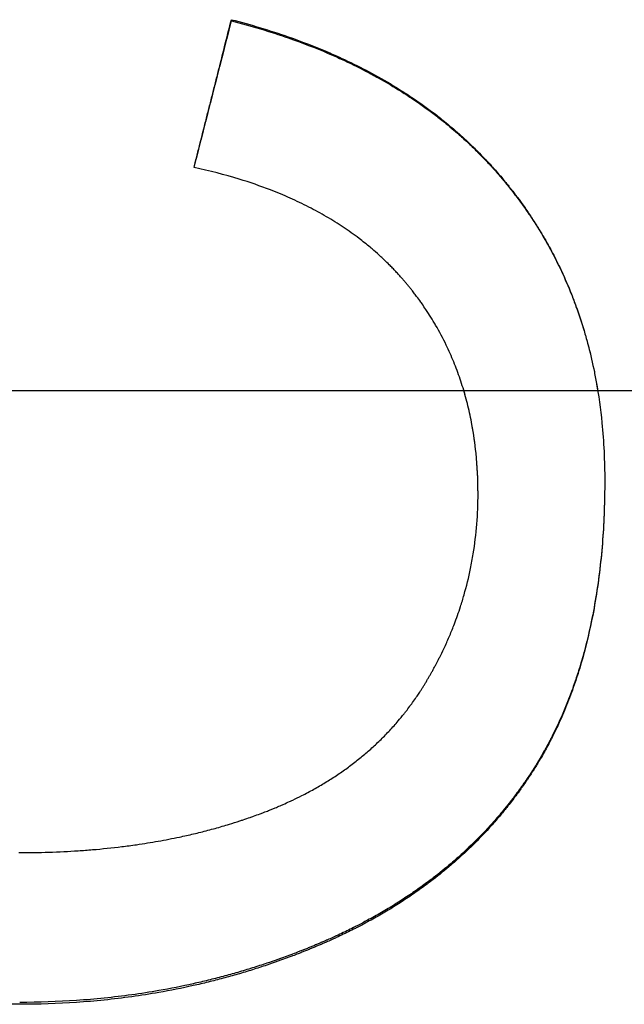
# Model space of a CAD drawing. Extents: x -0.04 to 5.95, y -3.48 to 3.49.
# Tile 8 of 12: x 0.87 to 1.13, y -0.26 to 0.16. Entities that reach past the tile are written whole.
import ezdxf

# ---------------------------------------------------------------- set-up
doc = ezdxf.new("R2010")
doc.units = 0
doc.header["$MEASUREMENT"] = 0
doc.linetypes.add('CHAIN', pattern=[0.7087, 0.4724, -0.0591, 0.1181, -0.0591])
doc.layers.get('0').update_dxf_attribs({"linetype": 'CONTINUOUS'})

msp = doc.modelspace()

# ---------------------------------------------------------------- linework, layer by layer
msp.add_line((0.96262, 0.15912), (0.96262, 0.15963))
at = {"linetype": 'CHAIN'}
msp.add_line((-0.045, 0), (5.95051, 0), dxfattribs=at)
for points, knots in [([(0.94652, 0.09602), (0.94697, 0.09779), (0.94742, 0.09956), (0.94787, 0.10132), (0.94831, 0.10309), (0.94876, 0.10486), (0.94921, 0.10663), (0.94988, 0.10928), (0.95055, 0.11193), (0.95122, 0.11458), (0.95144, 0.11546), (0.95167, 0.11635), (0.95189, 0.11723), (0.95234, 0.119), (0.95278, 0.12076), (0.95323, 0.12253), (0.95346, 0.12341), (0.95368, 0.1243), (0.9539, 0.12518), (0.95435, 0.12695), (0.9548, 0.12871), (0.95524, 0.13048), (0.95547, 0.13136), (0.95569, 0.13225), (0.95591, 0.13313), (0.95636, 0.1349), (0.95681, 0.13666), (0.95726, 0.13843), (0.95748, 0.13931), (0.9577, 0.1402), (0.95793, 0.14108), (0.9586, 0.14373), (0.95927, 0.14638), (0.95994, 0.14903), (0.96083, 0.15256), (0.96173, 0.1561), (0.96262, 0.15963)], [0, 0, 0, 0, 0.0138985, 0.0138985, 0.0138985, 0.0277971, 0.0277971, 0.0277971, 0.0486448, 0.0486448, 0.0486448, 0.0555941, 0.0555941, 0.0555941, 0.0694926, 0.0694926, 0.0694926, 0.0764419, 0.0764419, 0.0764419, 0.0903404, 0.0903404, 0.0903404, 0.0972897, 0.0972897, 0.0972897, 0.1111882, 0.1111882, 0.1111882, 0.1181375, 0.1181375, 0.1181375, 0.1389853, 0.1389853, 0.1389853, 0.1667823, 0.1667823, 0.1667823, 0.1667823]), ([(0.96262, 0.15963), (0.9711, 0.15745), (0.97924, 0.155), (0.98706, 0.15227), (0.99298, 0.1502), (0.99871, 0.14798), (1.00426, 0.14559), (1.00614, 0.14478), (1.008, 0.14396), (1.00983, 0.14311), (1.01351, 0.14142), (1.0171, 0.13966), (1.0206, 0.13782), (1.02235, 0.1369), (1.02408, 0.13596), (1.02579, 0.13501), (1.02921, 0.1331), (1.03254, 0.13111), (1.03579, 0.12906), (1.03741, 0.12803), (1.03901, 0.12698), (1.04059, 0.12592), (1.04375, 0.12379), (1.04682, 0.12158), (1.04981, 0.11931), (1.05131, 0.11817), (1.05278, 0.11701), (1.05423, 0.11584), (1.05641, 0.11407), (1.05853, 0.11227), (1.06061, 0.11042), (1.06269, 0.10858), (1.06472, 0.10669), (1.06671, 0.10476), (1.06737, 0.10412), (1.06802, 0.10347), (1.06867, 0.10282), (1.06965, 0.10185), (1.07061, 0.10086), (1.07156, 0.09986), (1.07188, 0.09953), (1.0722, 0.09919), (1.07251, 0.09886), (1.07314, 0.09819), (1.07376, 0.09751), (1.07438, 0.09683), (1.07469, 0.09649), (1.075, 0.09615), (1.0753, 0.09581), (1.07592, 0.09513), (1.07652, 0.09444), (1.07712, 0.09375), (1.07743, 0.0934), (1.07773, 0.09305), (1.07802, 0.0927), (1.07862, 0.09201), (1.07921, 0.0913), (1.0798, 0.0906), (1.08009, 0.09024), (1.08038, 0.08989), (1.08067, 0.08953), (1.08111, 0.089), (1.08154, 0.08846), (1.08197, 0.08793), (1.08211, 0.08775), (1.08225, 0.08757), (1.0824, 0.08739), (1.08268, 0.08703), (1.08296, 0.08667), (1.08325, 0.0863), (1.08339, 0.08612), (1.08353, 0.08594), (1.08367, 0.08576), (1.08409, 0.08522), (1.0845, 0.08467), (1.08492, 0.08412), (1.08519, 0.08376), (1.08547, 0.08339), (1.08574, 0.08303), (1.08656, 0.08193), (1.08736, 0.08082), (1.08816, 0.0797), (1.08868, 0.07896), (1.08921, 0.07821), (1.08972, 0.07746), (1.09075, 0.07596), (1.09176, 0.07445), (1.09274, 0.07292), (1.09324, 0.07216), (1.09372, 0.07139), (1.0942, 0.07062), (1.09516, 0.06908), (1.0961, 0.06752), (1.09701, 0.06595), (1.09747, 0.06517), (1.09792, 0.06438), (1.09836, 0.06359), (1.0997, 0.06122), (1.10098, 0.05882), (1.1022, 0.05639), (1.10302, 0.05476), (1.10381, 0.05313), (1.10458, 0.05148), (1.10612, 0.04818), (1.10756, 0.04483), (1.10891, 0.04143), (1.10959, 0.03972), (1.11024, 0.03801), (1.11086, 0.03628), (1.11212, 0.03282), (1.11328, 0.02931), (1.11434, 0.02574), (1.11487, 0.02396), (1.11538, 0.02216), (1.11586, 0.02035), (1.11683, 0.01673), (1.1177, 0.01305), (1.11848, 0.00933), (1.11887, 0.00746), (1.11923, 0.00559), (1.11957, 0.00369), (1.12061, -0.00208), (1.12143, -0.00797), (1.12203, -0.01399), (1.12283, -0.02209), (1.12323, -0.03041), (1.12323, -0.03896)], [0, 0, 0, 0, 0.162343, 0.162343, 0.162343, 0.285182, 0.285182, 0.285182, 0.326848, 0.326848, 0.326848, 0.410182, 0.410182, 0.410182, 0.451848, 0.451848, 0.451848, 0.535182, 0.535182, 0.535182, 0.576848, 0.576848, 0.576848, 0.660182, 0.660182, 0.660182, 0.701848, 0.701848, 0.701848, 0.764348, 0.764348, 0.764348, 0.826848, 0.826848, 0.826848, 0.847682, 0.847682, 0.847682, 0.878932, 0.878932, 0.878932, 0.889348, 0.889348, 0.889348, 0.910182, 0.910182, 0.910182, 0.920598, 0.920598, 0.920598, 0.941432, 0.941432, 0.941432, 0.951848, 0.951848, 0.951848, 0.972682, 0.972682, 0.972682, 0.983098, 0.983098, 0.983098, 0.998723, 0.998723, 0.998723, 1.003932, 1.003932, 1.003932, 1.014348, 1.014348, 1.014348, 1.019557, 1.019557, 1.019557, 1.035182, 1.035182, 1.035182, 1.045598, 1.045598, 1.045598, 1.076848, 1.076848, 1.076848, 1.097682, 1.097682, 1.097682, 1.139348, 1.139348, 1.139348, 1.160182, 1.160182, 1.160182, 1.201848, 1.201848, 1.201848, 1.222682, 1.222682, 1.222682, 1.285182, 1.285182, 1.285182, 1.326848, 1.326848, 1.326848, 1.410182, 1.410182, 1.410182, 1.451848, 1.451848, 1.451848, 1.535182, 1.535182, 1.535182, 1.576848, 1.576848, 1.576848, 1.660182, 1.660182, 1.660182, 1.701848, 1.701848, 1.701848, 1.82901, 1.82901, 1.82901, 2, 2, 2, 2]), ([(0.96262, 0.15912), (0.9711, 0.15695), (0.97924, 0.15451), (0.98706, 0.15179), (0.99298, 0.14973), (0.99871, 0.14751), (1.00426, 0.14513), (1.00614, 0.14433), (1.008, 0.1435), (1.00983, 0.14266), (1.01351, 0.14097), (1.0171, 0.13922), (1.0206, 0.13738), (1.02235, 0.13647), (1.02408, 0.13553), (1.02579, 0.13458), (1.02921, 0.13268), (1.03254, 0.1307), (1.03579, 0.12865), (1.03741, 0.12762), (1.03901, 0.12658), (1.04059, 0.12552), (1.04375, 0.1234), (1.04682, 0.1212), (1.04981, 0.11893), (1.05131, 0.11779), (1.05278, 0.11664), (1.05423, 0.11547), (1.05641, 0.11371), (1.05853, 0.11191), (1.06061, 0.11007), (1.06131, 0.10946), (1.06199, 0.10884), (1.06268, 0.10822), (1.06404, 0.10698), (1.06538, 0.10571), (1.06671, 0.10443), (1.06737, 0.10379), (1.06802, 0.10315), (1.06867, 0.1025), (1.06965, 0.10152), (1.07061, 0.10054), (1.07156, 0.09954), (1.07188, 0.09921), (1.0722, 0.09888), (1.07251, 0.09855), (1.07314, 0.09788), (1.07376, 0.09721), (1.07438, 0.09653), (1.07469, 0.09619), (1.075, 0.09585), (1.0753, 0.09551), (1.07592, 0.09483), (1.07652, 0.09414), (1.07712, 0.09345), (1.07743, 0.09311), (1.07773, 0.09276), (1.07802, 0.09241), (1.07847, 0.09189), (1.07892, 0.09137), (1.07936, 0.09084), (1.0795, 0.09066), (1.07965, 0.09049), (1.0798, 0.09031), (1.08009, 0.08996), (1.08038, 0.08961), (1.08067, 0.08925), (1.08082, 0.08907), (1.08096, 0.0889), (1.08111, 0.08872), (1.08139, 0.08836), (1.08168, 0.08801), (1.08197, 0.08765), (1.08211, 0.08747), (1.08225, 0.08729), (1.0824, 0.08711), (1.08268, 0.08675), (1.08296, 0.08639), (1.08325, 0.08603), (1.08339, 0.08585), (1.08353, 0.08567), (1.08367, 0.08549), (1.08409, 0.08495), (1.0845, 0.0844), (1.08492, 0.08386), (1.08519, 0.08349), (1.08547, 0.08313), (1.08574, 0.08276), (1.08656, 0.08167), (1.08736, 0.08056), (1.08816, 0.07945), (1.08868, 0.07871), (1.08921, 0.07797), (1.08972, 0.07722), (1.09075, 0.07572), (1.09176, 0.07421), (1.09274, 0.07269), (1.09324, 0.07193), (1.09372, 0.07116), (1.0942, 0.0704), (1.09516, 0.06886), (1.0961, 0.06731), (1.09701, 0.06575), (1.09747, 0.06497), (1.09792, 0.06418), (1.09836, 0.06339), (1.0997, 0.06103), (1.10098, 0.05863), (1.1022, 0.05621), (1.10302, 0.05459), (1.10381, 0.05296), (1.10458, 0.05132), (1.10612, 0.04803), (1.10756, 0.04469), (1.10891, 0.0413), (1.10959, 0.0396), (1.11024, 0.03789), (1.11086, 0.03616), (1.11212, 0.03272), (1.11328, 0.02921), (1.11434, 0.02566), (1.11487, 0.02388), (1.11538, 0.02209), (1.11586, 0.02029), (1.11683, 0.01668), (1.1177, 0.01301), (1.11848, 0.0093), (1.11887, 0.00744), (1.11923, 0.00557), (1.11957, 0.00368), (1.11979, 0.00246), (1.12, 0.00123), (1.12021, 0)], [0, 0, 0, 0, 0.162343, 0.162343, 0.162343, 0.285182, 0.285182, 0.285182, 0.326848, 0.326848, 0.326848, 0.410182, 0.410182, 0.410182, 0.451848, 0.451848, 0.451848, 0.535182, 0.535182, 0.535182, 0.576848, 0.576848, 0.576848, 0.660182, 0.660182, 0.660182, 0.701848, 0.701848, 0.701848, 0.764348, 0.764348, 0.764348, 0.785182, 0.785182, 0.785182, 0.826848, 0.826848, 0.826848, 0.847682, 0.847682, 0.847682, 0.878932, 0.878932, 0.878932, 0.889348, 0.889348, 0.889348, 0.910182, 0.910182, 0.910182, 0.920598, 0.920598, 0.920598, 0.941432, 0.941432, 0.941432, 0.951848, 0.951848, 0.951848, 0.967473, 0.967473, 0.967473, 0.972682, 0.972682, 0.972682, 0.983098, 0.983098, 0.983098, 0.988307, 0.988307, 0.988307, 0.998723, 0.998723, 0.998723, 1.003932, 1.003932, 1.003932, 1.014348, 1.014348, 1.014348, 1.019557, 1.019557, 1.019557, 1.035182, 1.035182, 1.035182, 1.045598, 1.045598, 1.045598, 1.076848, 1.076848, 1.076848, 1.097682, 1.097682, 1.097682, 1.139348, 1.139348, 1.139348, 1.160182, 1.160182, 1.160182, 1.201848, 1.201848, 1.201848, 1.222682, 1.222682, 1.222682, 1.285182, 1.285182, 1.285182, 1.326848, 1.326848, 1.326848, 1.410182, 1.410182, 1.410182, 1.451848, 1.451848, 1.451848, 1.535182, 1.535182, 1.535182, 1.576848, 1.576848, 1.576848, 1.660182, 1.660182, 1.660182, 1.701848, 1.701848, 1.701848, 1.728858, 1.728858, 1.728858, 1.728858]), ([(1.06872, -0.04445), (1.06872, -0.03852), (1.06843, -0.03273), (1.06787, -0.0271), (1.06744, -0.02288), (1.06685, -0.01874), (1.06611, -0.01469), (1.06586, -0.01334), (1.06559, -0.012), (1.0653, -0.01067), (1.06474, -0.00801), (1.0641, -0.00538), (1.06338, -0.0028), (1.06303, -0.0015), (1.06265, -0.00022), (1.06226, 0.00105), (1.06148, 0.0036), (1.06063, 0.00611), (1.0597, 0.00858), (1.05924, 0.00982), (1.05876, 0.01105), (1.05826, 0.01226), (1.05727, 0.0147), (1.0562, 0.01709), (1.05506, 0.01945), (1.05364, 0.0224), (1.0521, 0.02529), (1.05046, 0.02811), (1.05013, 0.02868), (1.0498, 0.02924), (1.04946, 0.0298), (1.04878, 0.03093), (1.04809, 0.03204), (1.04738, 0.03314), (1.04702, 0.03369), (1.04666, 0.03424), (1.0463, 0.03479), (1.04575, 0.03561), (1.04519, 0.03642), (1.04463, 0.03723), (1.04444, 0.0375), (1.04425, 0.03777), (1.04406, 0.03804), (1.04348, 0.03884), (1.0429, 0.03964), (1.04231, 0.04044), (1.04191, 0.04097), (1.04151, 0.04149), (1.04111, 0.04202), (1.0409, 0.04228), (1.0407, 0.04254), (1.0405, 0.04281), (1.04019, 0.0432), (1.03988, 0.04359), (1.03957, 0.04398), (1.03926, 0.04437), (1.03894, 0.04475), (1.03862, 0.04514), (1.03831, 0.04553), (1.03799, 0.04591), (1.03767, 0.0463), (1.03735, 0.04668), (1.03702, 0.04706), (1.03669, 0.04744), (1.03659, 0.04757), (1.03648, 0.0477), (1.03637, 0.04782), (1.03604, 0.0482), (1.03571, 0.04858), (1.03537, 0.04895), (1.03515, 0.0492), (1.03493, 0.04945), (1.03471, 0.0497), (1.03426, 0.05019), (1.0338, 0.05069), (1.03335, 0.05117), (1.03312, 0.05142), (1.03289, 0.05166), (1.03266, 0.05191), (1.0322, 0.05239), (1.03173, 0.05287), (1.03126, 0.05335), (1.03102, 0.05359), (1.03079, 0.05383), (1.03055, 0.05407), (1.02984, 0.05478), (1.02912, 0.05549), (1.02839, 0.05618), (1.0279, 0.05665), (1.02741, 0.05711), (1.02691, 0.05757), (1.02592, 0.05848), (1.02491, 0.05939), (1.02388, 0.06028), (1.02337, 0.06072), (1.02285, 0.06116), (1.02233, 0.0616), (1.02076, 0.06291), (1.01915, 0.06419), (1.01751, 0.06544), (1.01641, 0.06628), (1.0153, 0.0671), (1.01417, 0.0679), (1.0119, 0.06951), (1.00957, 0.07107), (1.00717, 0.07257), (1.00597, 0.07332), (1.00475, 0.07406), (1.00351, 0.07478), (1.00104, 0.07623), (0.9985, 0.07762), (0.99589, 0.07896), (0.99459, 0.07963), (0.99327, 0.08028), (0.99193, 0.08092), (0.98925, 0.08221), (0.9865, 0.08343), (0.98368, 0.0846), (0.98227, 0.08519), (0.98084, 0.08576), (0.9794, 0.08632), (0.97507, 0.08799), (0.97058, 0.08955), (0.96593, 0.09097), (0.95974, 0.09288), (0.95327, 0.09456), (0.94652, 0.09602)], [0, 0, 0, 0, 0.166667, 0.166667, 0.166667, 0.291667, 0.291667, 0.291667, 0.333333, 0.333333, 0.333333, 0.416667, 0.416667, 0.416667, 0.458333, 0.458333, 0.458333, 0.541667, 0.541667, 0.541667, 0.583333, 0.583333, 0.583333, 0.666667, 0.666667, 0.666667, 0.770833, 0.770833, 0.770833, 0.791667, 0.791667, 0.791667, 0.833333, 0.833333, 0.833333, 0.854167, 0.854167, 0.854167, 0.885417, 0.885417, 0.885417, 0.895833, 0.895833, 0.895833, 0.927083, 0.927083, 0.927083, 0.947917, 0.947917, 0.947917, 0.958333, 0.958333, 0.958333, 0.973958, 0.973958, 0.973958, 0.989583, 0.989583, 0.989583, 1.005208, 1.005208, 1.005208, 1.020833, 1.020833, 1.020833, 1.026042, 1.026042, 1.026042, 1.041667, 1.041667, 1.041667, 1.052083, 1.052083, 1.052083, 1.072917, 1.072917, 1.072917, 1.083333, 1.083333, 1.083333, 1.104167, 1.104167, 1.104167, 1.114583, 1.114583, 1.114583, 1.145833, 1.145833, 1.145833, 1.166667, 1.166667, 1.166667, 1.208333, 1.208333, 1.208333, 1.229167, 1.229167, 1.229167, 1.291667, 1.291667, 1.291667, 1.333333, 1.333333, 1.333333, 1.416667, 1.416667, 1.416667, 1.458333, 1.458333, 1.458333, 1.541667, 1.541667, 1.541667, 1.583333, 1.583333, 1.583333, 1.666667, 1.666667, 1.666667, 1.708333, 1.708333, 1.708333, 1.833333, 1.833333, 1.833333, 2, 2, 2, 2]), ([(1.06872, -0.04431), (1.06872, -0.03839), (1.06843, -0.03263), (1.06787, -0.02702), (1.06744, -0.02281), (1.06685, -0.01868), (1.06611, -0.01465), (1.06586, -0.0133), (1.06559, -0.01196), (1.0653, -0.01064), (1.06474, -0.00798), (1.0641, -0.00537), (1.06338, -0.00279), (1.06313, -0.00185), (1.06286, -0.00092), (1.06258, 0)], [0, 0, 0, 0, 0.1666667, 0.1666667, 0.1666667, 0.2916667, 0.2916667, 0.2916667, 0.3333333, 0.3333333, 0.3333333, 0.4166667, 0.4166667, 0.4166667, 0.4468698, 0.4468698, 0.4468698, 0.4468698]), ([(0.87152, -0.26439), (0.86278, -0.26439), (0.85422, -0.26409), (0.84586, -0.26351), (0.83945, -0.26306), (0.83316, -0.26244), (0.82698, -0.26165), (0.82484, -0.26138), (0.8227, -0.26108), (0.82058, -0.26077), (0.81634, -0.26013), (0.81216, -0.25942), (0.80803, -0.25862), (0.80597, -0.25822), (0.80391, -0.2578), (0.80188, -0.25736), (0.79769, -0.25645), (0.79355, -0.25546), (0.78947, -0.25438), (0.78738, -0.25382), (0.7853, -0.25324), (0.78323, -0.25264), (0.78014, -0.25173), (0.77707, -0.25078), (0.77405, -0.24977), (0.77102, -0.24876), (0.76803, -0.2477), (0.76507, -0.24658), (0.76408, -0.24621), (0.7631, -0.24584), (0.76212, -0.24545), (0.76063, -0.24487), (0.75915, -0.24428), (0.75768, -0.24367), (0.75718, -0.24346), (0.75667, -0.24325), (0.75617, -0.24304), (0.75517, -0.24261), (0.75417, -0.24218), (0.75317, -0.24174), (0.75267, -0.24153), (0.75217, -0.24131), (0.75168, -0.24108), (0.75069, -0.24064), (0.7497, -0.24019), (0.74872, -0.23974), (0.74822, -0.23951), (0.74773, -0.23928), (0.74724, -0.23905), (0.74651, -0.2387), (0.74578, -0.23835), (0.74505, -0.238), (0.74432, -0.23764), (0.74359, -0.23729), (0.74287, -0.23693), (0.74214, -0.23657), (0.74142, -0.2362), (0.7407, -0.23583), (0.74046, -0.23571), (0.74022, -0.23559), (0.73998, -0.23546), (0.7395, -0.23522), (0.73902, -0.23497), (0.73855, -0.23472), (0.73831, -0.2346), (0.73807, -0.23447), (0.73783, -0.23435), (0.73712, -0.23397), (0.73642, -0.23359), (0.73571, -0.23321), (0.73524, -0.23295), (0.73477, -0.2327), (0.73431, -0.23244), (0.73291, -0.23167), (0.73152, -0.23089), (0.73014, -0.23009), (0.72923, -0.22956), (0.72832, -0.22902), (0.72742, -0.22848), (0.72557, -0.22738), (0.72375, -0.22625), (0.72195, -0.2251), (0.72104, -0.22451), (0.72013, -0.22392), (0.71922, -0.22332), (0.71742, -0.22213), (0.71564, -0.22091), (0.71388, -0.21967), (0.713, -0.21905), (0.71213, -0.21842), (0.71127, -0.21779), (0.70867, -0.21589), (0.70614, -0.21394), (0.70366, -0.21193), (0.70201, -0.2106), (0.70039, -0.20924), (0.69879, -0.20786), (0.69553, -0.20505), (0.69238, -0.20213), (0.68933, -0.19913), (0.68778, -0.1976), (0.68626, -0.19604), (0.68476, -0.19446), (0.68252, -0.19209), (0.68034, -0.18966), (0.67823, -0.18717), (0.67752, -0.18635), (0.67682, -0.18551), (0.67613, -0.18467), (0.67475, -0.18299), (0.6734, -0.18128), (0.67207, -0.17955), (0.67141, -0.17869), (0.67075, -0.17781), (0.6701, -0.17694), (0.6688, -0.17518), (0.66753, -0.1734), (0.66629, -0.1716), (0.66567, -0.1707), (0.66506, -0.16979), (0.66445, -0.16887), (0.66354, -0.1675), (0.66264, -0.16612), (0.66177, -0.16472), (0.66147, -0.16425), (0.66118, -0.16378), (0.66089, -0.16331), (0.66046, -0.16261), (0.66003, -0.1619), (0.6596, -0.16119), (0.65946, -0.16095), (0.65932, -0.16072), (0.65918, -0.16048), (0.65889, -0.16), (0.65861, -0.15952), (0.65833, -0.15905), (0.65819, -0.15881), (0.65806, -0.15857), (0.65792, -0.15833), (0.65764, -0.15785), (0.65736, -0.15736), (0.65709, -0.15688), (0.65695, -0.15664), (0.65682, -0.1564), (0.65668, -0.15615), (0.65641, -0.15567), (0.65614, -0.15518), (0.65587, -0.15469), (0.65574, -0.15445), (0.6556, -0.1542), (0.65547, -0.15396), (0.6552, -0.15347), (0.65494, -0.15298), (0.65467, -0.15249), (0.65454, -0.15224), (0.65441, -0.152), (0.65428, -0.15175), (0.65402, -0.15126), (0.65376, -0.15077), (0.6535, -0.15028), (0.65337, -0.15003), (0.65325, -0.14978), (0.65312, -0.14954), (0.65274, -0.1488), (0.65236, -0.14805), (0.65198, -0.14731), (0.65173, -0.14682), (0.65148, -0.14632), (0.65124, -0.14582), (0.65074, -0.14483), (0.65026, -0.14383), (0.64978, -0.14283), (0.64954, -0.14233), (0.64931, -0.14183), (0.64907, -0.14133), (0.64837, -0.13984), (0.64769, -0.13834), (0.64702, -0.13684), (0.64658, -0.13584), (0.64614, -0.13484), (0.64572, -0.13384), (0.64486, -0.13183), (0.64403, -0.12981), (0.64323, -0.12778), (0.64284, -0.12677), (0.64244, -0.12575), (0.64206, -0.12473), (0.64129, -0.12269), (0.64055, -0.12064), (0.63984, -0.11858), (0.63948, -0.11755), (0.63914, -0.11651), (0.6388, -0.11548), (0.63811, -0.11341), (0.63746, -0.11132), (0.63684, -0.10923), (0.63652, -0.10818), (0.63622, -0.10713), (0.63592, -0.10608), (0.63466, -0.1016), (0.63352, -0.09708), (0.63252, -0.0925), (0.63175, -0.089), (0.63106, -0.08548), (0.63045, -0.08192), (0.62922, -0.07481), (0.6283, -0.06758), (0.62769, -0.06024), (0.62708, -0.0529), (0.62677, -0.04544), (0.62677, -0.03786)], [0, 0, 0, 0, 0.174978, 0.174978, 0.174978, 0.309062, 0.309062, 0.309062, 0.355658, 0.355658, 0.355658, 0.448848, 0.448848, 0.448848, 0.495444, 0.495444, 0.495444, 0.591349, 0.591349, 0.591349, 0.640659, 0.640659, 0.640659, 0.714625, 0.714625, 0.714625, 0.78859, 0.78859, 0.78859, 0.813245, 0.813245, 0.813245, 0.850761, 0.850761, 0.850761, 0.863622, 0.863622, 0.863622, 0.889345, 0.889345, 0.889345, 0.902206, 0.902206, 0.902206, 0.927929, 0.927929, 0.927929, 0.94079, 0.94079, 0.94079, 0.960082, 0.960082, 0.960082, 0.979374, 0.979374, 0.979374, 0.998665, 0.998665, 0.998665, 1.005096, 1.005096, 1.005096, 1.017957, 1.017957, 1.017957, 1.024388, 1.024388, 1.024388, 1.04368, 1.04368, 1.04368, 1.056541, 1.056541, 1.056541, 1.095125, 1.095125, 1.095125, 1.120847, 1.120847, 1.120847, 1.173374, 1.173374, 1.173374, 1.200178, 1.200178, 1.200178, 1.253787, 1.253787, 1.253787, 1.280591, 1.280591, 1.280591, 1.361005, 1.361005, 1.361005, 1.414613, 1.414613, 1.414613, 1.523863, 1.523863, 1.523863, 1.579503, 1.579503, 1.579503, 1.662964, 1.662964, 1.662964, 1.690784, 1.690784, 1.690784, 1.746425, 1.746425, 1.746425, 1.774245, 1.774245, 1.774245, 1.829849, 1.829849, 1.829849, 1.857632, 1.857632, 1.857632, 1.899307, 1.899307, 1.899307, 1.913198, 1.913198, 1.913198, 1.934036, 1.934036, 1.934036, 1.940982, 1.940982, 1.940982, 1.954873, 1.954873, 1.954873, 1.961819, 1.961819, 1.961819, 1.975711, 1.975711, 1.975711, 1.982656, 1.982656, 1.982656, 1.996548, 1.996548, 1.996548, 2.003494, 2.003494, 2.003494, 2.017386, 2.017386, 2.017386, 2.024331, 2.024331, 2.024331, 2.038223, 2.038223, 2.038223, 2.045169, 2.045169, 2.045169, 2.066006, 2.066006, 2.066006, 2.079898, 2.079898, 2.079898, 2.107681, 2.107681, 2.107681, 2.121573, 2.121573, 2.121573, 2.162897, 2.162897, 2.162897, 2.190329, 2.190329, 2.190329, 2.245194, 2.245194, 2.245194, 2.272626, 2.272626, 2.272626, 2.327491, 2.327491, 2.327491, 2.354923, 2.354923, 2.354923, 2.409788, 2.409788, 2.409788, 2.437221, 2.437221, 2.437221, 2.553878, 2.553878, 2.553878, 2.643102, 2.643102, 2.643102, 2.821551, 2.821551, 2.821551, 3, 3, 3, 3]), ([(1.12323, -0.03896), (1.12323, -0.04764), (1.12293, -0.05604), (1.12233, -0.06417), (1.12169, -0.07274), (1.12073, -0.08101), (1.11943, -0.08897), (1.11875, -0.09313), (1.11798, -0.09721), (1.11712, -0.10121), (1.11579, -0.10741), (1.11424, -0.1134), (1.11247, -0.1192), (1.11184, -0.12125), (1.11119, -0.12328), (1.1105, -0.12528), (1.10948, -0.12829), (1.1084, -0.13124), (1.10725, -0.13413), (1.10687, -0.13509), (1.10648, -0.13605), (1.10609, -0.137), (1.1053, -0.1389), (1.10448, -0.14078), (1.10363, -0.14264), (1.10321, -0.14356), (1.10278, -0.14448), (1.10234, -0.1454), (1.10167, -0.14681), (1.10098, -0.1482), (1.10028, -0.14958), (1.10003, -0.15006), (1.09978, -0.15055), (1.09953, -0.15103), (1.09903, -0.15199), (1.09852, -0.15294), (1.098, -0.15389), (1.09774, -0.15436), (1.09748, -0.15483), (1.09721, -0.1553), (1.09669, -0.15624), (1.09615, -0.15717), (1.09561, -0.15809), (1.09534, -0.15855), (1.09506, -0.15902), (1.09479, -0.15947), (1.09438, -0.16016), (1.09396, -0.16084), (1.09354, -0.16152), (1.0934, -0.16175), (1.09325, -0.16198), (1.09311, -0.1622), (1.09283, -0.16265), (1.09254, -0.1631), (1.09226, -0.16355), (1.09211, -0.16377), (1.09197, -0.164), (1.09182, -0.16422), (1.09153, -0.16467), (1.09124, -0.16511), (1.09095, -0.16555), (1.0908, -0.16577), (1.09066, -0.16599), (1.09051, -0.16621), (1.09021, -0.16666), (1.08992, -0.16709), (1.08962, -0.16753), (1.08947, -0.16775), (1.08932, -0.16797), (1.08917, -0.16819), (1.08872, -0.16884), (1.08827, -0.1695), (1.08781, -0.17014), (1.0875, -0.17058), (1.08719, -0.17101), (1.08689, -0.17144), (1.08627, -0.17229), (1.08564, -0.17315), (1.08501, -0.17399), (1.08469, -0.17442), (1.08438, -0.17484), (1.08406, -0.17526), (1.08342, -0.1761), (1.08277, -0.17694), (1.08212, -0.17777), (1.08179, -0.17818), (1.08146, -0.17859), (1.08113, -0.17901), (1.08012, -0.18027), (1.07909, -0.18152), (1.07804, -0.18275), (1.07734, -0.18358), (1.07662, -0.18441), (1.0759, -0.18523), (1.07446, -0.18687), (1.07299, -0.18848), (1.07149, -0.19007), (1.07074, -0.19086), (1.06998, -0.19165), (1.06921, -0.19243), (1.06692, -0.19478), (1.06455, -0.19707), (1.06212, -0.1993), (1.06049, -0.20079), (1.05884, -0.20225), (1.05716, -0.20369), (1.05465, -0.20584), (1.05207, -0.20792), (1.04943, -0.20996), (1.04856, -0.21062), (1.04769, -0.21129), (1.0468, -0.21194), (1.04504, -0.21325), (1.04324, -0.21454), (1.04142, -0.2158), (1.04051, -0.21644), (1.03959, -0.21706), (1.03866, -0.21768), (1.03681, -0.21892), (1.03492, -0.22014), (1.03301, -0.22133), (1.03206, -0.22193), (1.03109, -0.22252), (1.03012, -0.2231), (1.02818, -0.22427), (1.02621, -0.22541), (1.02421, -0.22653), (1.02322, -0.22709), (1.02221, -0.22765), (1.02119, -0.22819), (1.0197, -0.229), (1.0182, -0.22979), (1.01667, -0.23057), (1.01619, -0.23082), (1.0157, -0.23107), (1.01521, -0.23132), (1.01422, -0.23181), (1.01324, -0.2323), (1.01224, -0.23279), (1.01175, -0.23303), (1.01125, -0.23327), (1.01075, -0.23351), (1.00975, -0.23399), (1.00874, -0.23446), (1.00772, -0.23493), (1.00722, -0.23516), (1.00671, -0.23539), (1.0062, -0.23562), (1.00543, -0.23597), (1.00466, -0.23632), (1.00389, -0.23666), (1.00364, -0.23677), (1.00338, -0.23688), (1.00312, -0.237), (1.0026, -0.23722), (1.00208, -0.23745), (1.00156, -0.23767), (1.0013, -0.23778), (1.00104, -0.23789), (1.00078, -0.238), (1.00026, -0.23823), (0.99974, -0.23845), (0.99922, -0.23867), (0.99895, -0.23878), (0.99869, -0.23889), (0.99843, -0.23899), (0.99791, -0.23921), (0.99738, -0.23943), (0.99686, -0.23964), (0.99659, -0.23975), (0.99633, -0.23986), (0.99607, -0.23996), (0.99554, -0.24018), (0.99502, -0.24039), (0.99449, -0.2406), (0.99423, -0.24071), (0.99397, -0.24081), (0.9937, -0.24091), (0.99317, -0.24112), (0.99265, -0.24133), (0.99212, -0.24154), (0.99186, -0.24164), (0.99159, -0.24174), (0.99133, -0.24185), (0.99053, -0.24215), (0.98974, -0.24246), (0.98895, -0.24276), (0.98842, -0.24296), (0.98789, -0.24316), (0.98735, -0.24335), (0.98629, -0.24375), (0.98523, -0.24414), (0.98416, -0.24452), (0.98363, -0.24471), (0.98309, -0.2449), (0.98256, -0.24509), (0.981, -0.24564), (0.97943, -0.24619), (0.97785, -0.24671), (0.97682, -0.24706), (0.97578, -0.2474), (0.97474, -0.24774), (0.97266, -0.24841), (0.97057, -0.24907), (0.96848, -0.2497), (0.96743, -0.25001), (0.96638, -0.25032), (0.96533, -0.25063), (0.96322, -0.25124), (0.96111, -0.25183), (0.959, -0.25239), (0.95794, -0.25267), (0.95688, -0.25295), (0.95581, -0.25322), (0.95369, -0.25377), (0.95155, -0.25429), (0.94941, -0.25479), (0.94834, -0.25504), (0.94727, -0.25529), (0.94619, -0.25553), (0.94131, -0.25662), (0.93638, -0.2576), (0.93142, -0.25847), (0.92755, -0.25915), (0.92365, -0.25976), (0.91973, -0.2603), (0.91189, -0.26138), (0.90395, -0.2622), (0.89592, -0.26274), (0.88788, -0.26328), (0.87975, -0.26355), (0.87152, -0.26355)], [0.000796, 0.000796, 0.000796, 0.000796, 0.169201, 0.169201, 0.169201, 0.346633, 0.346633, 0.346633, 0.439465, 0.439465, 0.439465, 0.583228, 0.583228, 0.583228, 0.634158, 0.634158, 0.634158, 0.710554, 0.710554, 0.710554, 0.73602, 0.73602, 0.73602, 0.78695, 0.78695, 0.78695, 0.812416, 0.812416, 0.812416, 0.851649, 0.851649, 0.851649, 0.865418, 0.865418, 0.865418, 0.892955, 0.892955, 0.892955, 0.906724, 0.906724, 0.906724, 0.934261, 0.934261, 0.934261, 0.94803, 0.94803, 0.94803, 0.968683, 0.968683, 0.968683, 0.975567, 0.975567, 0.975567, 0.989336, 0.989336, 0.989336, 0.99622, 0.99622, 0.99622, 1.009989, 1.009989, 1.009989, 1.016873, 1.016873, 1.016873, 1.030642, 1.030642, 1.030642, 1.037526, 1.037526, 1.037526, 1.058179, 1.058179, 1.058179, 1.071948, 1.071948, 1.071948, 1.099485, 1.099485, 1.099485, 1.113254, 1.113254, 1.113254, 1.140791, 1.140791, 1.140791, 1.154559, 1.154559, 1.154559, 1.19677, 1.19677, 1.19677, 1.225212, 1.225212, 1.225212, 1.282097, 1.282097, 1.282097, 1.310539, 1.310539, 1.310539, 1.395865, 1.395865, 1.395865, 1.452749, 1.452749, 1.452749, 1.537474, 1.537474, 1.537474, 1.565314, 1.565314, 1.565314, 1.620994, 1.620994, 1.620994, 1.648834, 1.648834, 1.648834, 1.704514, 1.704514, 1.704514, 1.732354, 1.732354, 1.732354, 1.788034, 1.788034, 1.788034, 1.815874, 1.815874, 1.815874, 1.856823, 1.856823, 1.856823, 1.869932, 1.869932, 1.869932, 1.896149, 1.896149, 1.896149, 1.909257, 1.909257, 1.909257, 1.935474, 1.935474, 1.935474, 1.948583, 1.948583, 1.948583, 1.968245, 1.968245, 1.968245, 1.9748, 1.9748, 1.9748, 1.987908, 1.987908, 1.987908, 1.994463, 1.994463, 1.994463, 2.007571, 2.007571, 2.007571, 2.014125, 2.014125, 2.014125, 2.027234, 2.027234, 2.027234, 2.033788, 2.033788, 2.033788, 2.046897, 2.046897, 2.046897, 2.053451, 2.053451, 2.053451, 2.066559, 2.066559, 2.066559, 2.073114, 2.073114, 2.073114, 2.092776, 2.092776, 2.092776, 2.105885, 2.105885, 2.105885, 2.132102, 2.132102, 2.132102, 2.14521, 2.14521, 2.14521, 2.183608, 2.183608, 2.183608, 2.208896, 2.208896, 2.208896, 2.259473, 2.259473, 2.259473, 2.284762, 2.284762, 2.284762, 2.335339, 2.335339, 2.335339, 2.360627, 2.360627, 2.360627, 2.411204, 2.411204, 2.411204, 2.436493, 2.436493, 2.436493, 2.551484, 2.551484, 2.551484, 2.641187, 2.641187, 2.641187, 2.820594, 2.820594, 2.820594, 3, 3, 3, 3]), ([(1.12323, -0.03896), (1.12323, -0.04771), (1.12293, -0.05618), (1.12233, -0.06438), (1.12169, -0.07297), (1.12073, -0.08126), (1.11943, -0.08925), (1.11875, -0.09343), (1.11798, -0.09752), (1.11712, -0.10153), (1.11579, -0.10775), (1.11424, -0.11376), (1.11247, -0.11958), (1.11184, -0.12163), (1.11119, -0.12367), (1.1105, -0.12568), (1.10948, -0.12869), (1.1084, -0.13165), (1.10725, -0.13455), (1.10611, -0.13745), (1.1049, -0.1403), (1.10363, -0.14309), (1.10321, -0.14402), (1.10278, -0.14494), (1.10234, -0.14586), (1.10167, -0.14727), (1.10098, -0.14867), (1.10028, -0.15005), (1.10003, -0.15054), (1.09978, -0.15102), (1.09953, -0.1515), (1.09903, -0.15247), (1.09852, -0.15342), (1.098, -0.15437), (1.09774, -0.15485), (1.09748, -0.15532), (1.09721, -0.15579), (1.09669, -0.15673), (1.09615, -0.15767), (1.09561, -0.15859), (1.09534, -0.15906), (1.09506, -0.15952), (1.09479, -0.15998), (1.09438, -0.16067), (1.09396, -0.16135), (1.09354, -0.16204), (1.09311, -0.16272), (1.09269, -0.16339), (1.09226, -0.16407), (1.09183, -0.16474), (1.09139, -0.16541), (1.09095, -0.16608), (1.0908, -0.1663), (1.09066, -0.16652), (1.09051, -0.16674), (1.09021, -0.16718), (1.08992, -0.16762), (1.08962, -0.16806), (1.08947, -0.16828), (1.08932, -0.1685), (1.08917, -0.16872), (1.08872, -0.16938), (1.08827, -0.17003), (1.08781, -0.17068), (1.0875, -0.17112), (1.08719, -0.17155), (1.08689, -0.17198), (1.08627, -0.17284), (1.08564, -0.1737), (1.08501, -0.17455), (1.08469, -0.17497), (1.08438, -0.17539), (1.08406, -0.17582), (1.08342, -0.17666), (1.08277, -0.1775), (1.08212, -0.17833), (1.08179, -0.17875), (1.08146, -0.17916), (1.08113, -0.17957), (1.08012, -0.18084), (1.07909, -0.18209), (1.07804, -0.18333), (1.07734, -0.18416), (1.07662, -0.18499), (1.0759, -0.18581), (1.07446, -0.18746), (1.07299, -0.18908), (1.07149, -0.19067), (1.07074, -0.19147), (1.06998, -0.19226), (1.06921, -0.19304), (1.06692, -0.1954), (1.06455, -0.19769), (1.06212, -0.19993), (1.06049, -0.20143), (1.05884, -0.2029), (1.05716, -0.20434), (1.05465, -0.20649), (1.05207, -0.20858), (1.04943, -0.21062), (1.04856, -0.21129), (1.04769, -0.21196), (1.0468, -0.21261), (1.04504, -0.21393), (1.04324, -0.21522), (1.04142, -0.21649), (1.04051, -0.21712), (1.03959, -0.21775), (1.03866, -0.21837), (1.03681, -0.21962), (1.03492, -0.22084), (1.03301, -0.22203), (1.03206, -0.22263), (1.03109, -0.22322), (1.03012, -0.22381), (1.02818, -0.22498), (1.02621, -0.22613), (1.02421, -0.22725), (1.02322, -0.22781), (1.02221, -0.22837), (1.02119, -0.22892), (1.0197, -0.22973), (1.0182, -0.23052), (1.01667, -0.2313), (1.01619, -0.23156), (1.0157, -0.2318), (1.01521, -0.23205), (1.01422, -0.23255), (1.01324, -0.23304), (1.01224, -0.23352), (1.01175, -0.23377), (1.01125, -0.23401), (1.01075, -0.23425), (1.00975, -0.23473), (1.00874, -0.2352), (1.00772, -0.23567), (1.00722, -0.23591), (1.00671, -0.23614), (1.0062, -0.23637), (1.00543, -0.23672), (1.00466, -0.23706), (1.00389, -0.23741), (1.00364, -0.23752), (1.00338, -0.23763), (1.00312, -0.23775), (1.0026, -0.23797), (1.00208, -0.2382), (1.00156, -0.23842), (1.0013, -0.23854), (1.00104, -0.23865), (1.00078, -0.23876), (1.00026, -0.23898), (0.99974, -0.2392), (0.99922, -0.23942), (0.99895, -0.23953), (0.99869, -0.23964), (0.99843, -0.23975), (0.99791, -0.23997), (0.99738, -0.24019), (0.99686, -0.2404), (0.99659, -0.24051), (0.99633, -0.24062), (0.99607, -0.24072), (0.99554, -0.24094), (0.99502, -0.24115), (0.99449, -0.24136), (0.99423, -0.24147), (0.99397, -0.24157), (0.9937, -0.24168), (0.99317, -0.24189), (0.99265, -0.2421), (0.99212, -0.2423), (0.99186, -0.24241), (0.99159, -0.24251), (0.99133, -0.24261), (0.99053, -0.24292), (0.98974, -0.24322), (0.98895, -0.24353), (0.98842, -0.24373), (0.98789, -0.24393), (0.98735, -0.24413), (0.98629, -0.24452), (0.98523, -0.24491), (0.98416, -0.2453), (0.98363, -0.24549), (0.98309, -0.24568), (0.98256, -0.24587), (0.981, -0.24642), (0.97943, -0.24697), (0.97785, -0.2475), (0.97682, -0.24784), (0.97578, -0.24819), (0.97474, -0.24853), (0.97266, -0.2492), (0.97057, -0.24986), (0.96848, -0.25049), (0.96743, -0.25081), (0.96638, -0.25112), (0.96533, -0.25142), (0.96322, -0.25203), (0.96111, -0.25262), (0.959, -0.25319), (0.95794, -0.25348), (0.95688, -0.25375), (0.95581, -0.25403), (0.95369, -0.25457), (0.95155, -0.2551), (0.94941, -0.2556), (0.94834, -0.25585), (0.94727, -0.2561), (0.94619, -0.25634), (0.94131, -0.25743), (0.93638, -0.25842), (0.93142, -0.25929), (0.92755, -0.25997), (0.92365, -0.26058), (0.91973, -0.26112), (0.91189, -0.26221), (0.90395, -0.26303), (0.89592, -0.26357), (0.88788, -0.26411), (0.87975, -0.26439), (0.87152, -0.26439)], [0, 0, 0, 0, 0.169201, 0.169201, 0.169201, 0.346633, 0.346633, 0.346633, 0.439465, 0.439465, 0.439465, 0.583228, 0.583228, 0.583228, 0.634158, 0.634158, 0.634158, 0.710554, 0.710554, 0.710554, 0.78695, 0.78695, 0.78695, 0.812416, 0.812416, 0.812416, 0.851649, 0.851649, 0.851649, 0.865418, 0.865418, 0.865418, 0.892955, 0.892955, 0.892955, 0.906724, 0.906724, 0.906724, 0.934261, 0.934261, 0.934261, 0.94803, 0.94803, 0.94803, 0.968683, 0.968683, 0.968683, 0.989336, 0.989336, 0.989336, 1.009989, 1.009989, 1.009989, 1.016873, 1.016873, 1.016873, 1.030642, 1.030642, 1.030642, 1.037526, 1.037526, 1.037526, 1.058179, 1.058179, 1.058179, 1.071948, 1.071948, 1.071948, 1.099485, 1.099485, 1.099485, 1.113254, 1.113254, 1.113254, 1.140791, 1.140791, 1.140791, 1.154559, 1.154559, 1.154559, 1.19677, 1.19677, 1.19677, 1.225212, 1.225212, 1.225212, 1.282097, 1.282097, 1.282097, 1.310539, 1.310539, 1.310539, 1.395865, 1.395865, 1.395865, 1.452749, 1.452749, 1.452749, 1.537474, 1.537474, 1.537474, 1.565314, 1.565314, 1.565314, 1.620994, 1.620994, 1.620994, 1.648834, 1.648834, 1.648834, 1.704514, 1.704514, 1.704514, 1.732354, 1.732354, 1.732354, 1.788034, 1.788034, 1.788034, 1.815874, 1.815874, 1.815874, 1.856823, 1.856823, 1.856823, 1.869932, 1.869932, 1.869932, 1.896149, 1.896149, 1.896149, 1.909257, 1.909257, 1.909257, 1.935474, 1.935474, 1.935474, 1.948583, 1.948583, 1.948583, 1.968245, 1.968245, 1.968245, 1.9748, 1.9748, 1.9748, 1.987908, 1.987908, 1.987908, 1.994463, 1.994463, 1.994463, 2.007571, 2.007571, 2.007571, 2.014125, 2.014125, 2.014125, 2.027234, 2.027234, 2.027234, 2.033788, 2.033788, 2.033788, 2.046897, 2.046897, 2.046897, 2.053451, 2.053451, 2.053451, 2.066559, 2.066559, 2.066559, 2.073114, 2.073114, 2.073114, 2.092776, 2.092776, 2.092776, 2.105885, 2.105885, 2.105885, 2.132102, 2.132102, 2.132102, 2.14521, 2.14521, 2.14521, 2.183608, 2.183608, 2.183608, 2.208896, 2.208896, 2.208896, 2.259473, 2.259473, 2.259473, 2.284762, 2.284762, 2.284762, 2.335339, 2.335339, 2.335339, 2.360627, 2.360627, 2.360627, 2.411204, 2.411204, 2.411204, 2.436493, 2.436493, 2.436493, 2.551484, 2.551484, 2.551484, 2.641187, 2.641187, 2.641187, 2.820594, 2.820594, 2.820594, 3, 3, 3, 3]), ([(0.87116, -0.19908), (0.87553, -0.19908), (0.87985, -0.19901), (0.8841, -0.19887), (0.88836, -0.19873), (0.89256, -0.19853), (0.8967, -0.19825), (0.89877, -0.19811), (0.90082, -0.19796), (0.90286, -0.19779), (0.90711, -0.19743), (0.91129, -0.197), (0.91541, -0.19649), (0.91755, -0.19622), (0.91967, -0.19594), (0.92178, -0.19564), (0.92494, -0.19518), (0.92806, -0.19468), (0.93114, -0.19413), (0.93422, -0.19359), (0.93727, -0.19299), (0.94027, -0.19236), (0.94127, -0.19214), (0.94227, -0.19193), (0.94326, -0.1917), (0.94532, -0.19124), (0.94736, -0.19076), (0.94939, -0.19025), (0.95044, -0.18999), (0.95148, -0.18972), (0.95252, -0.18945), (0.95459, -0.1889), (0.95665, -0.18833), (0.95868, -0.18774), (0.9597, -0.18744), (0.96072, -0.18714), (0.96172, -0.18683), (0.96324, -0.18637), (0.96474, -0.18589), (0.96623, -0.1854), (0.96672, -0.18524), (0.96722, -0.18508), (0.96771, -0.18491), (0.9687, -0.18458), (0.96968, -0.18424), (0.97066, -0.1839), (0.97115, -0.18373), (0.97164, -0.18355), (0.97212, -0.18338), (0.9731, -0.18303), (0.97407, -0.18268), (0.97503, -0.18231), (0.97551, -0.18213), (0.97599, -0.18195), (0.97647, -0.18177), (0.97719, -0.18149), (0.9779, -0.18122), (0.97862, -0.18093), (0.97885, -0.18084), (0.97909, -0.18075), (0.97933, -0.18065), (0.9798, -0.18046), (0.98027, -0.18027), (0.98074, -0.18008), (0.98097, -0.17998), (0.98121, -0.17988), (0.98144, -0.17979), (0.98214, -0.1795), (0.98284, -0.1792), (0.98353, -0.1789), (0.98399, -0.1787), (0.98445, -0.1785), (0.98491, -0.1783), (0.98583, -0.1779), (0.98673, -0.17749), (0.98763, -0.17707), (0.98808, -0.17686), (0.98853, -0.17665), (0.98898, -0.17644), (0.99032, -0.1758), (0.99164, -0.17515), (0.99294, -0.17449), (0.99381, -0.17405), (0.99468, -0.1736), (0.99553, -0.17314), (0.99724, -0.17223), (0.99892, -0.1713), (1.00057, -0.17034), (1.00139, -0.16986), (1.00221, -0.16937), (1.00302, -0.16888), (1.00464, -0.16789), (1.00623, -0.16688), (1.00779, -0.16584), (1.00857, -0.16532), (1.00934, -0.16479), (1.0101, -0.16426), (1.01163, -0.1632), (1.01313, -0.16211), (1.0146, -0.161), (1.01533, -0.16044), (1.01606, -0.15987), (1.01678, -0.1593), (1.01821, -0.15817), (1.01962, -0.157), (1.021, -0.15581), (1.02169, -0.15521), (1.02237, -0.15461), (1.02304, -0.154), (1.02439, -0.15279), (1.0257, -0.15155), (1.02699, -0.15028), (1.02763, -0.14965), (1.02827, -0.14901), (1.0289, -0.14836), (1.03015, -0.14707), (1.03138, -0.14575), (1.03257, -0.1444), (1.03317, -0.14373), (1.03376, -0.14305), (1.03434, -0.14237), (1.03522, -0.14134), (1.03608, -0.1403), (1.03692, -0.13925), (1.0372, -0.13889), (1.03747, -0.13854), (1.03775, -0.13819), (1.0383, -0.13748), (1.03885, -0.13676), (1.03938, -0.13604), (1.03965, -0.13567), (1.03992, -0.13531), (1.04018, -0.13495), (1.04071, -0.13422), (1.04124, -0.13348), (1.04175, -0.13274), (1.04201, -0.13237), (1.04226, -0.132), (1.04252, -0.13162), (1.0429, -0.13106), (1.04327, -0.1305), (1.04365, -0.12993), (1.04377, -0.12974), (1.04389, -0.12955), (1.04402, -0.12936), (1.04426, -0.12898), (1.04451, -0.1286), (1.04475, -0.12821), (1.04487, -0.12802), (1.04499, -0.12783), (1.04511, -0.12763), (1.04535, -0.12725), (1.04559, -0.12686), (1.04582, -0.12647), (1.04594, -0.12628), (1.04606, -0.12608), (1.04618, -0.12589), (1.04641, -0.1255), (1.04665, -0.12511), (1.04688, -0.12472), (1.04699, -0.12452), (1.04711, -0.12433), (1.04722, -0.12413), (1.04745, -0.12374), (1.04768, -0.12335), (1.0479, -0.12295), (1.04802, -0.12276), (1.04813, -0.12256), (1.04824, -0.12236), (1.04846, -0.12197), (1.04869, -0.12158), (1.04891, -0.12118), (1.04902, -0.12098), (1.04912, -0.12079), (1.04923, -0.12059), (1.04956, -0.12), (1.04988, -0.1194), (1.0502, -0.11881), (1.05042, -0.11841), (1.05063, -0.11802), (1.05084, -0.11762), (1.05125, -0.11682), (1.05166, -0.11603), (1.05207, -0.11523), (1.05227, -0.11483), (1.05247, -0.11443), (1.05267, -0.11403), (1.05326, -0.11282), (1.05384, -0.11162), (1.0544, -0.1104), (1.05477, -0.1096), (1.05514, -0.10879), (1.0555, -0.10798), (1.05622, -0.10635), (1.05691, -0.10472), (1.05757, -0.10308), (1.0579, -0.10226), (1.05822, -0.10144), (1.05853, -0.10061), (1.05948, -0.09814), (1.06036, -0.09565), (1.06118, -0.09313), (1.06172, -0.09146), (1.06223, -0.08978), (1.06272, -0.08809), (1.06379, -0.08435), (1.06471, -0.08057), (1.0655, -0.07675), (1.06593, -0.07466), (1.06631, -0.07255), (1.06666, -0.07044), (1.06735, -0.0662), (1.06786, -0.06192), (1.0682, -0.05759), (1.06855, -0.05326), (1.06872, -0.04888), (1.06872, -0.04445)], [0, 0, 0, 0, 0.107397, 0.107397, 0.107397, 0.214794, 0.214794, 0.214794, 0.268492, 0.268492, 0.268492, 0.380317, 0.380317, 0.380317, 0.438443, 0.438443, 0.438443, 0.525633, 0.525633, 0.525633, 0.612823, 0.612823, 0.612823, 0.641886, 0.641886, 0.641886, 0.702199, 0.702199, 0.702199, 0.733449, 0.733449, 0.733449, 0.795949, 0.795949, 0.795949, 0.827199, 0.827199, 0.827199, 0.874074, 0.874074, 0.874074, 0.889699, 0.889699, 0.889699, 0.920949, 0.920949, 0.920949, 0.936574, 0.936574, 0.936574, 0.967824, 0.967824, 0.967824, 0.983449, 0.983449, 0.983449, 1.006887, 1.006887, 1.006887, 1.014699, 1.014699, 1.014699, 1.030324, 1.030324, 1.030324, 1.038137, 1.038137, 1.038137, 1.061574, 1.061574, 1.061574, 1.077199, 1.077199, 1.077199, 1.108449, 1.108449, 1.108449, 1.124074, 1.124074, 1.124074, 1.170949, 1.170949, 1.170949, 1.202199, 1.202199, 1.202199, 1.264699, 1.264699, 1.264699, 1.295949, 1.295949, 1.295949, 1.358449, 1.358449, 1.358449, 1.389699, 1.389699, 1.389699, 1.452199, 1.452199, 1.452199, 1.483449, 1.483449, 1.483449, 1.545949, 1.545949, 1.545949, 1.577199, 1.577199, 1.577199, 1.639699, 1.639699, 1.639699, 1.670949, 1.670949, 1.670949, 1.733449, 1.733449, 1.733449, 1.764699, 1.764699, 1.764699, 1.811574, 1.811574, 1.811574, 1.827199, 1.827199, 1.827199, 1.858449, 1.858449, 1.858449, 1.874074, 1.874074, 1.874074, 1.905324, 1.905324, 1.905324, 1.920949, 1.920949, 1.920949, 1.944387, 1.944387, 1.944387, 1.952199, 1.952199, 1.952199, 1.967824, 1.967824, 1.967824, 1.975637, 1.975637, 1.975637, 1.991262, 1.991262, 1.991262, 1.999074, 1.999074, 1.999074, 2.014699, 2.014699, 2.014699, 2.022512, 2.022512, 2.022512, 2.038137, 2.038137, 2.038137, 2.045949, 2.045949, 2.045949, 2.061574, 2.061574, 2.061574, 2.069387, 2.069387, 2.069387, 2.092824, 2.092824, 2.092824, 2.108449, 2.108449, 2.108449, 2.139699, 2.139699, 2.139699, 2.155324, 2.155324, 2.155324, 2.202199, 2.202199, 2.202199, 2.233449, 2.233449, 2.233449, 2.295949, 2.295949, 2.295949, 2.327199, 2.327199, 2.327199, 2.420949, 2.420949, 2.420949, 2.483449, 2.483449, 2.483449, 2.621624, 2.621624, 2.621624, 2.697299, 2.697299, 2.697299, 2.84865, 2.84865, 2.84865, 3, 3, 3, 3])]:
    msp.add_open_spline(points, degree=3, knots=knots)
msp.add_open_spline([(0.9466, 0.09601), (0.95194, 0.11705), (0.95728, 0.13809), (0.96262, 0.15912)], degree=3)

doc.saveas('drawing.dxf')
